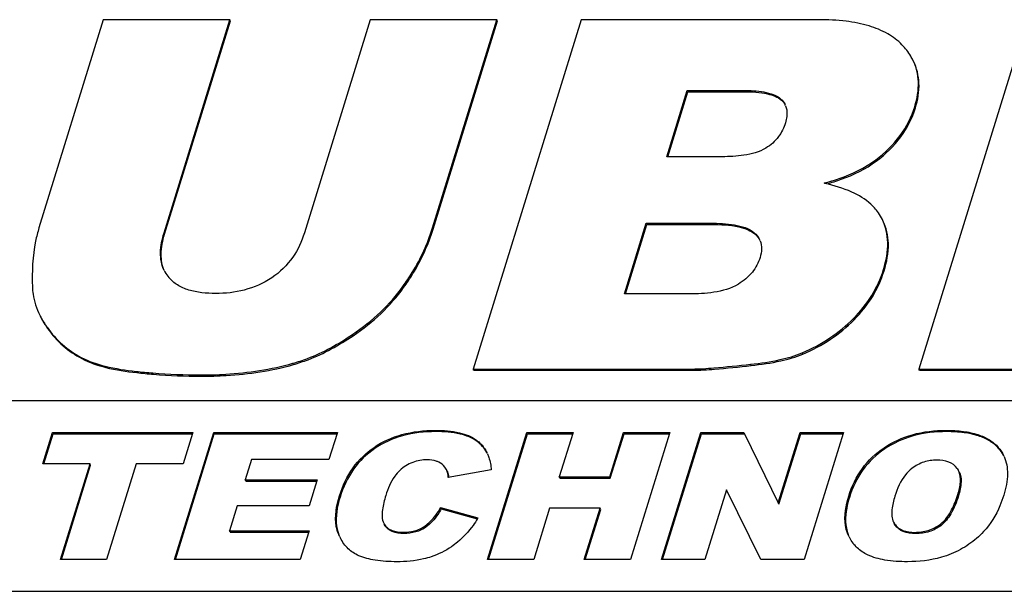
# Model space of a CAD drawing. Header units: millimetres. Extents: x 0 to 4200, y 0 to 2970.
# Tile 9 of 14: x 3088 to 3137, y 885 to 914. Entities that reach past the tile are written whole.
import ezdxf

# ---------------------------------------------------------------- set-up
doc = ezdxf.new("R2010")
doc.units = ezdxf.units.MM
doc.header["$LTSCALE"] = 231
doc.layers.get('0').update_dxf_attribs({"linetype": 'CONTINUOUS'})

msp = doc.modelspace()

# ---------------------------------------------------------------- linework, layer by layer
at = {"color": 7, "linetype": 'Continuous'}
for p, q in [((3092.156, 913.674), (3088.981, 903.4)), ((3098.404, 913.674), (3092.156, 913.674)), ((3095.153, 903.153), (3098.404, 913.674)), ((3095.183, 903.091), (3098.434, 913.611)), ((3098.434, 913.611), (3098.404, 913.674)), ((3105.329, 913.674), (3102.078, 903.153)), ((3111.576, 913.674), (3105.329, 913.674)), ((3108.401, 903.4), (3111.576, 913.674)), ((3108.432, 903.337), (3111.607, 913.611)), ((3115.737, 913.674), (3110.411, 896.44)), ((3111.607, 913.611), (3111.576, 913.674)), ((3127.458, 913.674), (3115.737, 913.674)), ((3137.728, 913.674), (3132.403, 896.44)), ((3119.965, 906.914), (3120.975, 910.182)), ((3120.015, 906.914), (3121.005, 910.12)), ((3120.975, 910.182), (3123.739, 910.182)), ((3121.005, 910.12), (3120.975, 910.182)), ((3121.005, 910.12), (3123.77, 910.12)), ((3122.688, 906.914), (3119.965, 906.914)), ((3130.602, 903.82), (3130.461, 904.07)), ((3117.872, 900.143), (3118.951, 903.635)), ((3117.922, 900.143), (3118.982, 903.572)), ((3118.951, 903.635), (3122.13, 903.635)), ((3118.982, 903.572), (3118.951, 903.635)), ((3118.982, 903.572), (3122.161, 903.572)), ((3121.065, 900.143), (3117.872, 900.143)), ((3110.442, 896.378), (3110.411, 896.44)), ((3110.411, 896.44), (3121.22, 896.44)), ((3110.442, 896.378), (3121.251, 896.378)), ((3132.433, 896.378), (3132.403, 896.44)), ((3132.403, 896.44), (3149.487, 896.44)), ((3132.433, 896.378), (3149.517, 896.378)), ((3172.848, 894.874), (3062.321, 894.874)), ((3089.178, 891.76), (3089.657, 893.307)), ((3089.228, 891.76), (3089.687, 893.245)), ((3089.657, 893.307), (3096.578, 893.307)), ((3089.687, 893.245), (3089.657, 893.307)), ((3089.687, 893.245), (3096.559, 893.245)), ((3095.667, 887.04), (3097.603, 893.307)), ((3095.716, 887.04), (3097.634, 893.245)), ((3096.563, 893.259), (3096.1, 891.76)), ((3096.578, 893.307), (3096.563, 893.259)), ((3097.603, 893.307), (3103.705, 893.307)), ((3097.634, 893.245), (3097.603, 893.307)), ((3097.634, 893.245), (3103.686, 893.245)), ((3103.69, 893.259), (3103.292, 891.969)), ((3103.705, 893.307), (3103.69, 893.259)), ((3111.122, 887.04), (3113.059, 893.307)), ((3111.172, 887.04), (3113.089, 893.245)), ((3113.059, 893.307), (3115.336, 893.307)), ((3113.089, 893.245), (3113.059, 893.307)), ((3113.089, 893.245), (3115.317, 893.245)), ((3115.321, 893.259), (3114.658, 891.114)), ((3115.336, 893.307), (3115.321, 893.259)), ((3117.146, 891.114), (3117.824, 893.307)), ((3117.177, 891.052), (3117.854, 893.245)), ((3117.824, 893.307), (3120.111, 893.307)), ((3117.854, 893.245), (3117.824, 893.307)), ((3117.854, 893.245), (3120.092, 893.245)), ((3120.096, 893.259), (3118.174, 887.04)), ((3119.702, 887.04), (3121.639, 893.307)), ((3119.752, 887.04), (3121.669, 893.245)), ((3120.111, 893.307), (3120.096, 893.259)), ((3121.639, 893.307), (3123.765, 893.307)), ((3121.669, 893.245), (3121.639, 893.307)), ((3121.669, 893.245), (3123.795, 893.245)), ((3123.765, 893.307), (3123.795, 893.245)), ((3123.795, 893.245), (3125.467, 889.836)), ((3125.467, 889.836), (3126.539, 893.307)), ((3125.512, 889.822), (3126.57, 893.245)), ((3126.539, 893.307), (3128.686, 893.307)), ((3126.57, 893.245), (3126.539, 893.307)), ((3126.57, 893.245), (3128.666, 893.245)), ((3128.671, 893.259), (3126.749, 887.04)), ((3128.686, 893.307), (3128.671, 893.259)), ((3091.501, 891.76), (3089.178, 891.76)), ((3090.042, 887.04), (3091.501, 891.76)), ((3090.092, 887.04), (3091.531, 891.698)), ((3091.531, 891.698), (3091.501, 891.76)), ((3093.778, 891.76), (3092.319, 887.04)), ((3096.1, 891.76), (3093.778, 891.76)), ((3099.472, 891.969), (3099.164, 890.973)), ((3103.292, 891.969), (3099.472, 891.969)), ((3109.093, 891.481), (3109.081, 891.502)), ((3111.303, 891.465), (3109.175, 891.084)), ((3099.194, 890.911), (3099.164, 890.973)), ((3099.164, 890.973), (3102.707, 890.973)), ((3099.194, 890.911), (3102.688, 890.911)), ((3102.692, 890.925), (3102.312, 889.695)), ((3102.707, 890.973), (3102.692, 890.925)), ((3114.689, 891.052), (3114.658, 891.114)), ((3114.658, 891.114), (3117.146, 891.114)), ((3114.689, 891.052), (3117.177, 891.052)), ((3117.177, 891.052), (3117.146, 891.114)), ((3122.905, 890.477), (3121.843, 887.04)), ((3124.603, 887.04), (3122.905, 890.477)), ((3098.769, 889.695), (3098.387, 888.46)), ((3102.312, 889.695), (3098.769, 889.695)), ((3125.497, 889.774), (3125.467, 889.836)), ((3125.497, 889.774), (3125.512, 889.822)), ((3108.804, 889.605), (3110.641, 889.092)), ((3108.834, 889.543), (3108.804, 889.605)), ((3108.834, 889.543), (3110.611, 889.047)), ((3114.183, 889.575), (3113.399, 887.04)), ((3116.671, 889.575), (3114.183, 889.575)), ((3115.887, 887.04), (3116.671, 889.575)), ((3115.937, 887.04), (3116.701, 889.513)), ((3116.701, 889.513), (3116.671, 889.575)), ((3105.993, 888.829), (3106.026, 888.771)), ((3106.057, 888.709), (3106.023, 888.767)), ((3131.156, 888.882), (3131.206, 888.796)), ((3131.236, 888.734), (3131.186, 888.82)), ((3098.418, 888.398), (3098.387, 888.46)), ((3098.387, 888.46), (3102.318, 888.46)), ((3098.418, 888.398), (3102.298, 888.398)), ((3102.303, 888.412), (3101.879, 887.04)), ((3102.318, 888.46), (3102.303, 888.412)), ((3103.824, 888.159), (3103.772, 888.271)), ((3128.958, 888.166), (3128.882, 888.339)), ((3092.319, 887.04), (3090.042, 887.04)), ((3101.879, 887.04), (3095.667, 887.04)), ((3113.399, 887.04), (3111.122, 887.04)), ((3118.174, 887.04), (3115.887, 887.04)), ((3121.843, 887.04), (3119.702, 887.04)), ((3126.749, 887.04), (3124.603, 887.04)), ((3070.469, 885.474), (3169.944, 885.474))]:
    msp.add_line(p, q, dxfattribs=at)
at = {"color": 9, "linetype": 'Continuous'}
for p, q in [((3123.77, 910.12), (3123.739, 910.182)), ((3125.629, 909.697), (3125.599, 909.759)), ((3132.231, 909.321), (3132.2, 909.383)), ((3130.303, 906.697), (3130.273, 906.76)), ((3108.432, 903.337), (3108.401, 903.4)), ((3122.161, 903.572), (3122.13, 903.635)), ((3095.183, 903.091), (3095.153, 903.153)), ((3124.31, 903.102), (3124.28, 903.164)), ((3130.686, 901.28), (3130.655, 901.342)), ((3106.975, 900.457), (3106.945, 900.519)), ((3129.207, 898.871), (3129.176, 898.934)), ((3089.409, 898.438), (3089.378, 898.5)), ((3104.486, 898.083), (3104.456, 898.145)), ((3091.101, 896.952), (3091.07, 897.014)), ((3126.682, 897.177), (3126.651, 897.239)), ((3101.54, 896.66), (3101.509, 896.722)), ((3124.129, 896.611), (3124.099, 896.673)), ((3093.805, 896.261), (3093.775, 896.323)), ((3096.985, 896.084), (3096.955, 896.147)), ((3121.251, 896.378), (3121.22, 896.44)), ((3108.564, 893.352), (3108.533, 893.414)), ((3133.78, 893.352), (3133.75, 893.414)), ((3110.6, 892.872), (3110.57, 892.934)), ((3105.55, 892.514), (3105.52, 892.576)), ((3130.717, 892.497), (3130.686, 892.559)), ((3136.355, 892.51), (3136.324, 892.572)), ((3103.842, 890.124), (3103.811, 890.187)), ((3128.973, 890.107), (3128.942, 890.17)), ((3134.355, 890.184), (3134.324, 890.246)), ((3106.057, 888.709), (3106.026, 888.771)), ((3108.068, 888.636), (3108.037, 888.698)), ((3131.236, 888.734), (3131.206, 888.796)), ((3133.502, 888.727), (3133.471, 888.789)), ((3103.802, 888.209), (3103.772, 888.271)), ((3106.985, 888.325), (3106.955, 888.387)), ((3128.913, 888.277), (3128.882, 888.339)), ((3132.241, 888.321), (3132.21, 888.383))]:
    msp.add_line(p, q, dxfattribs=at)
at = {"color": 7, "linetype": 'Continuous'}
for centre, radius, start, end in [((3125.002, 909.101), 0.887, 21.6862, 26.1359), ((3125.579, 896.059), 9.789, 77.0405, 77.3065), ((3123.686, 902.415), 0.95, 21.9745, 26.1394), ((3096.642, 902.02), 1.646, 206.1367, 208.54), ((3096.675, 902.04), 1.686, 208.6147, 220.0982), ((3109.395, 891.491), 1.879, 24.0218, 26.1321), ((3135.015, 891.418), 1.746, 23.8662, 26.1368), ((3107.348, 890.911), 1.861, 5.4878, 6.716), ((3133.713, 891.115), 0.724, 26.0896, 35.6824), ((3105.945, 891.874), 5.458, 328.9816, 329.3544), ((3106.011, 889.233), 2.437, 206.1329, 207.7603), ((3130.806, 889.073), 2.058, 206.1342, 208.0579)]:
    msp.add_arc(centre, radius, start, end, dxfattribs=at)
for points, knots in [([(3131.569, 912.439), (3131.363, 912.652), (3130.852, 913.034), (3129.903, 913.414), (3128.749, 913.634), (3127.91, 913.674), (3127.458, 913.674)], [0, 0, 0, 0, 0.201801, 0.428455, 0.691909, 1, 1, 1, 1]), ([(3132.109, 911.682), (3132.076, 911.749), (3131.927, 912.023), (3131.733, 912.27), (3131.569, 912.439)], [0, 0, 0, 0, 0.242286, 1, 1, 1, 1]), ([(3132.2, 909.383), (3132.322, 909.776), (3132.462, 910.563), (3132.272, 911.35), (3132.109, 911.682)], [0, 0, 0, 0, 0.52698, 1, 1, 1, 1]), ([(3132.231, 909.321), (3132.352, 909.714), (3132.492, 910.501), (3132.303, 911.288), (3132.14, 911.62)], [0, 0, 0, 0, 0.52698, 1, 1, 1, 1]), ([(3123.739, 910.182), (3124.079, 910.182), (3124.583, 910.159), (3125.212, 910.008), (3125.492, 909.86), (3125.599, 909.759)], [0, 0, 0, 0, 0.525666, 0.772842, 1, 1, 1, 1]), ([(3123.77, 910.12), (3124.161, 910.12), (3124.8, 910.091), (3125.445, 909.87), (3125.629, 909.697)], [0, 0, 0, 0, 0.607375, 1, 1, 1, 1]), ([(3125.826, 909.429), (3125.852, 909.365), (3125.926, 909.087), (3125.88, 908.791), (3125.816, 908.584)], [0, 0, 0, 0, 0.239296, 1, 1, 1, 1]), ([(3130.273, 906.76), (3130.726, 907.102), (3131.533, 907.874), (3132.043, 908.876), (3132.2, 909.383)], [0, 0, 0, 0, 0.517035, 1, 1, 1, 1]), ([(3130.303, 906.697), (3130.757, 907.039), (3131.564, 907.812), (3132.074, 908.814), (3132.231, 909.321)], [0, 0, 0, 0, 0.517035, 1, 1, 1, 1]), ([(3125.816, 908.584), (3125.741, 908.342), (3125.505, 907.849), (3125.093, 907.482), (3124.85, 907.338)], [0, 0, 0, 0, 0.473258, 1, 1, 1, 1]), ([(3124.85, 907.338), (3124.526, 907.144), (3123.787, 906.952), (3123.05, 906.914), (3122.688, 906.914)], [0, 0, 0, 0, 0.510809, 1, 1, 1, 1]), ([(3127.731, 905.61), (3127.981, 905.677), (3128.872, 905.949), (3129.735, 906.354), (3130.273, 906.76)], [0, 0, 0, 0, 0.278423, 1, 1, 1, 1]), ([(3127.859, 905.574), (3128.1, 905.642), (3128.956, 905.911), (3129.784, 906.306), (3130.303, 906.697)], [0, 0, 0, 0, 0.27742, 1, 1, 1, 1]), ([(3130.461, 904.07), (3130.343, 904.254), (3129.949, 904.708), (3129.027, 905.254), (3128.224, 905.496), (3127.775, 905.599)], [0, 0, 0, 0, 0.208031, 0.562614, 1, 1, 1, 1]), ([(3130.655, 901.342), (3130.79, 901.777), (3130.955, 902.618), (3130.772, 903.473), (3130.602, 903.82)], [0, 0, 0, 0, 0.54012, 1, 1, 1, 1]), ([(3088.981, 903.4), (3088.915, 903.184), (3088.675, 902.231), (3088.629, 901.238), (3088.659, 900.484)], [0, 0, 0, 0, 0.230467, 1, 1, 1, 1]), ([(3106.945, 900.519), (3107.106, 900.743), (3107.706, 901.639), (3108.164, 902.632), (3108.401, 903.4)], [0, 0, 0, 0, 0.255574, 1, 1, 1, 1]), ([(3106.975, 900.457), (3107.137, 900.681), (3107.736, 901.577), (3108.195, 902.57), (3108.432, 903.337)], [0, 0, 0, 0, 0.255574, 1, 1, 1, 1]), ([(3122.13, 903.635), (3122.521, 903.635), (3123.1, 903.608), (3123.826, 903.439), (3124.152, 903.277), (3124.28, 903.164)], [0, 0, 0, 0, 0.524574, 0.771906, 1, 1, 1, 1]), ([(3122.161, 903.572), (3122.614, 903.572), (3123.237, 903.543), (3123.955, 903.335), (3124.213, 903.187), (3124.31, 903.102)], [0, 0, 0, 0, 0.608175, 0.827128, 1, 1, 1, 1]), ([(3130.686, 901.28), (3130.82, 901.715), (3130.986, 902.556), (3130.803, 903.41), (3130.632, 903.758)], [0, 0, 0, 0, 0.54012, 1, 1, 1, 1]), ([(3095.163, 901.294), (3095.03, 901.566), (3094.921, 902.216), (3095.056, 902.84), (3095.153, 903.153)], [0, 0, 0, 0, 0.480322, 1, 1, 1, 1]), ([(3095.165, 901.295), (3095.055, 901.545), (3094.956, 902.168), (3095.084, 902.771), (3095.183, 903.091)], [0, 0, 0, 0, 0.449845, 1, 1, 1, 1]), ([(3102.078, 903.153), (3101.948, 902.733), (3101.552, 901.879), (3100.872, 901.214), (3100.469, 900.943)], [0, 0, 0, 0, 0.474506, 1, 1, 1, 1]), ([(3124.31, 903.102), (3124.329, 903.085), (3124.402, 903.018), (3124.466, 902.941), (3124.506, 902.88)], [0, 0, 0, 0, 0.259358, 1, 1, 1, 1]), ([(3124.567, 902.77), (3124.617, 902.645), (3124.663, 902.359), (3124.608, 902.081), (3124.565, 901.942)], [0, 0, 0, 0, 0.481971, 1, 1, 1, 1]), ([(3124.565, 901.942), (3124.485, 901.682), (3124.212, 901.157), (3123.755, 900.782), (3123.495, 900.625)], [0, 0, 0, 0, 0.472961, 1, 1, 1, 1]), ([(3129.176, 898.934), (3129.517, 899.275), (3130.119, 900.022), (3130.517, 900.896), (3130.655, 901.342)], [0, 0, 0, 0, 0.508167, 1, 1, 1, 1]), ([(3097.699, 900.167), (3097.471, 900.167), (3097.024, 900.189), (3096.383, 900.313), (3095.815, 900.552), (3095.507, 900.81), (3095.386, 900.954)], [0, 0, 0, 0, 0.272549, 0.532043, 0.774367, 1, 1, 1, 1]), ([(3100.469, 900.943), (3100.058, 900.666), (3099.149, 900.268), (3098.174, 900.167), (3097.699, 900.167)], [0, 0, 0, 0, 0.510575, 1, 1, 1, 1]), ([(3129.207, 898.871), (3129.548, 899.213), (3130.149, 899.96), (3130.548, 900.834), (3130.686, 901.28)], [0, 0, 0, 0, 0.508167, 1, 1, 1, 1]), ([(3088.659, 900.484), (3088.663, 900.366), (3088.707, 899.891), (3088.859, 899.427), (3089.018, 899.104)], [0, 0, 0, 0, 0.245812, 1, 1, 1, 1]), ([(3104.456, 898.145), (3104.944, 898.474), (3105.852, 899.192), (3106.616, 900.063), (3106.945, 900.519)], [0, 0, 0, 0, 0.511456, 1, 1, 1, 1]), ([(3104.486, 898.083), (3104.974, 898.412), (3105.882, 899.13), (3106.646, 900.001), (3106.975, 900.457)], [0, 0, 0, 0, 0.511456, 1, 1, 1, 1]), ([(3123.495, 900.625), (3123.131, 900.405), (3122.302, 900.184), (3121.472, 900.143), (3121.065, 900.143)], [0, 0, 0, 0, 0.510854, 1, 1, 1, 1]), ([(3089.018, 899.104), (3089.043, 899.053), (3089.15, 898.844), (3089.276, 898.645), (3089.378, 898.5)], [0, 0, 0, 0, 0.242882, 1, 1, 1, 1]), ([(3089.048, 899.042), (3089.073, 898.991), (3089.181, 898.782), (3089.306, 898.583), (3089.409, 898.438)], [0, 0, 0, 0, 0.242882, 1, 1, 1, 1]), ([(3126.651, 897.239), (3127.124, 897.44), (3128.028, 897.924), (3128.82, 898.577), (3129.176, 898.934)], [0, 0, 0, 0, 0.504805, 1, 1, 1, 1]), ([(3089.378, 898.5), (3089.597, 898.19), (3090.105, 897.618), (3090.737, 897.189), (3091.07, 897.014)], [0, 0, 0, 0, 0.502533, 1, 1, 1, 1]), ([(3089.409, 898.438), (3089.628, 898.127), (3090.135, 897.556), (3090.768, 897.127), (3091.101, 896.952)], [0, 0, 0, 0, 0.502533, 1, 1, 1, 1]), ([(3126.682, 897.177), (3127.155, 897.378), (3128.059, 897.862), (3128.85, 898.515), (3129.207, 898.871)], [0, 0, 0, 0, 0.504805, 1, 1, 1, 1]), ([(3101.509, 896.722), (3101.754, 896.791), (3102.792, 897.139), (3103.759, 897.676), (3104.456, 898.145)], [0, 0, 0, 0, 0.232251, 1, 1, 1, 1]), ([(3101.54, 896.66), (3101.784, 896.729), (3102.822, 897.077), (3103.79, 897.614), (3104.486, 898.083)], [0, 0, 0, 0, 0.232251, 1, 1, 1, 1]), ([(3091.07, 897.014), (3091.441, 896.819), (3092.337, 896.518), (3093.262, 896.376), (3093.775, 896.323)], [0, 0, 0, 0, 0.448634, 1, 1, 1, 1]), ([(3124.099, 896.673), (3124.587, 896.727), (3125.452, 896.854), (3126.3, 897.089), (3126.651, 897.239)], [0, 0, 0, 0, 0.562892, 1, 1, 1, 1]), ([(3124.129, 896.611), (3124.618, 896.665), (3125.483, 896.792), (3126.33, 897.027), (3126.682, 897.177)], [0, 0, 0, 0, 0.562892, 1, 1, 1, 1]), ([(3091.101, 896.952), (3091.472, 896.757), (3092.367, 896.456), (3093.293, 896.314), (3093.805, 896.261)], [0, 0, 0, 0, 0.448634, 1, 1, 1, 1]), ([(3096.955, 896.147), (3097.369, 896.147), (3098.901, 896.19), (3100.433, 896.417), (3101.509, 896.722)], [0, 0, 0, 0, 0.27025, 1, 1, 1, 1]), ([(3096.985, 896.084), (3097.399, 896.084), (3098.931, 896.128), (3100.463, 896.355), (3101.54, 896.66)], [0, 0, 0, 0, 0.27025, 1, 1, 1, 1]), ([(3121.22, 896.44), (3121.575, 896.44), (3122.536, 896.511), (3123.494, 896.606), (3124.099, 896.673)], [0, 0, 0, 0, 0.368385, 1, 1, 1, 1]), ([(3121.251, 896.378), (3121.606, 896.378), (3122.567, 896.449), (3123.525, 896.544), (3124.129, 896.611)], [0, 0, 0, 0, 0.368385, 1, 1, 1, 1]), ([(3093.775, 896.323), (3094.051, 896.294), (3095.109, 896.195), (3096.171, 896.147), (3096.955, 896.147)], [0, 0, 0, 0, 0.262114, 1, 1, 1, 1]), ([(3093.805, 896.261), (3094.082, 896.232), (3095.139, 896.133), (3096.202, 896.084), (3096.985, 896.084)], [0, 0, 0, 0, 0.262114, 1, 1, 1, 1]), ([(3105.52, 892.576), (3105.935, 892.858), (3106.918, 893.298), (3107.981, 893.414), (3108.533, 893.414)], [0, 0, 0, 0, 0.476112, 1, 1, 1, 1]), ([(3108.564, 893.352), (3108.011, 893.352), (3106.948, 893.236), (3105.966, 892.796), (3105.55, 892.514)], [0, 0, 0, 0, 0.523888, 1, 1, 1, 1]), ([(3108.533, 893.414), (3108.936, 893.414), (3109.644, 893.368), (3110.326, 893.113), (3110.57, 892.934)], [0, 0, 0, 0, 0.570987, 1, 1, 1, 1]), ([(3110.6, 892.872), (3110.356, 893.051), (3109.674, 893.305), (3108.967, 893.352), (3108.564, 893.352)], [0, 0, 0, 0, 0.429013, 1, 1, 1, 1]), ([(3130.686, 892.559), (3131.112, 892.846), (3132.11, 893.294), (3133.191, 893.414), (3133.75, 893.414)], [0, 0, 0, 0, 0.478529, 1, 1, 1, 1]), ([(3133.78, 893.352), (3133.221, 893.352), (3132.14, 893.232), (3131.142, 892.784), (3130.717, 892.497)], [0, 0, 0, 0, 0.521471, 1, 1, 1, 1]), ([(3133.75, 893.414), (3134.034, 893.414), (3134.562, 893.387), (3135.289, 893.236), (3135.884, 892.975), (3136.199, 892.715), (3136.324, 892.572)], [0, 0, 0, 0, 0.306019, 0.568091, 0.795002, 1, 1, 1, 1]), ([(3136.355, 892.51), (3136.23, 892.653), (3135.915, 892.913), (3135.319, 893.174), (3134.593, 893.324), (3134.064, 893.352), (3133.78, 893.352)], [0, 0, 0, 0, 0.204998, 0.431909, 0.693981, 1, 1, 1, 1]), ([(3110.57, 892.934), (3110.731, 892.816), (3110.921, 892.614), (3111.052, 892.38), (3111.082, 892.319)], [0, 0, 0, 0, 0.745675, 1, 1, 1, 1]), ([(3103.811, 890.187), (3103.962, 890.674), (3104.387, 891.595), (3105.119, 892.304), (3105.52, 892.576)], [0, 0, 0, 0, 0.512711, 1, 1, 1, 1]), ([(3105.55, 892.514), (3105.149, 892.242), (3104.418, 891.532), (3103.992, 890.611), (3103.842, 890.124)], [0, 0, 0, 0, 0.487289, 1, 1, 1, 1]), ([(3111.111, 892.256), (3111.137, 892.198), (3111.236, 891.944), (3111.285, 891.672), (3111.303, 891.465)], [0, 0, 0, 0, 0.234482, 1, 1, 1, 1]), ([(3128.942, 890.17), (3129.092, 890.653), (3129.53, 891.578), (3130.276, 892.283), (3130.686, 892.559)], [0, 0, 0, 0, 0.505817, 1, 1, 1, 1]), ([(3130.717, 892.497), (3130.306, 892.22), (3129.56, 891.516), (3129.122, 890.591), (3128.973, 890.107)], [0, 0, 0, 0, 0.494183, 1, 1, 1, 1]), ([(3136.611, 892.124), (3136.728, 891.859), (3136.834, 891.199), (3136.698, 890.56), (3136.593, 890.221)], [0, 0, 0, 0, 0.450004, 1, 1, 1, 1]), ([(3108.141, 891.965), (3107.898, 891.965), (3107.398, 891.881), (3106.973, 891.605), (3106.789, 891.436)], [0, 0, 0, 0, 0.493251, 1, 1, 1, 1]), ([(3108.72, 891.843), (3108.678, 891.864), (3108.494, 891.939), (3108.292, 891.965), (3108.141, 891.965)], [0, 0, 0, 0, 0.236446, 1, 1, 1, 1]), ([(3109.081, 891.502), (3109.061, 891.537), (3108.969, 891.677), (3108.833, 891.786), (3108.72, 891.843)], [0, 0, 0, 0, 0.243513, 1, 1, 1, 1]), ([(3133.292, 891.948), (3133.076, 891.948), (3132.632, 891.883), (3132.236, 891.669), (3132.058, 891.533)], [0, 0, 0, 0, 0.490789, 1, 1, 1, 1]), ([(3134.301, 891.537), (3134.199, 891.678), (3133.874, 891.91), (3133.492, 891.948), (3133.292, 891.948)], [0, 0, 0, 0, 0.464108, 1, 1, 1, 1]), ([(3106.789, 891.436), (3106.695, 891.35), (3106.383, 890.985), (3106.2, 890.532), (3106.097, 890.199)], [0, 0, 0, 0, 0.267782, 1, 1, 1, 1]), ([(3109.123, 891.418), (3109.132, 891.4), (3109.17, 891.307), (3109.187, 891.207), (3109.196, 891.129)], [0, 0, 0, 0, 0.207842, 1, 1, 1, 1]), ([(3132.058, 891.533), (3131.941, 891.445), (3131.554, 891.056), (3131.333, 890.539), (3131.217, 890.161)], [0, 0, 0, 0, 0.270362, 1, 1, 1, 1]), ([(3134.324, 890.246), (3134.386, 890.446), (3134.481, 890.836), (3134.448, 891.26), (3134.363, 891.434)], [0, 0, 0, 0, 0.520453, 1, 1, 1, 1]), ([(3134.393, 891.371), (3134.468, 891.219), (3134.518, 890.8), (3134.423, 890.407), (3134.355, 890.184)], [0, 0, 0, 0, 0.421791, 1, 1, 1, 1]), ([(3103.772, 888.271), (3103.716, 888.399), (3103.536, 889.028), (3103.662, 889.702), (3103.811, 890.187)], [0, 0, 0, 0, 0.215512, 1, 1, 1, 1]), ([(3106.097, 890.199), (3106.026, 889.969), (3105.936, 889.621), (3105.903, 889.156), (3105.944, 888.928), (3105.993, 888.83)], [0, 0, 0, 0, 0.5179, 0.764882, 1, 1, 1, 1]), ([(3128.882, 888.339), (3128.834, 888.464), (3128.68, 889.068), (3128.8, 889.707), (3128.942, 890.17)], [0, 0, 0, 0, 0.216884, 1, 1, 1, 1]), ([(3131.217, 890.161), (3131.15, 889.946), (3131.046, 889.528), (3131.064, 889.068), (3131.156, 888.882)], [0, 0, 0, 0, 0.520482, 1, 1, 1, 1]), ([(3133.471, 888.789), (3133.706, 888.97), (3134.044, 889.455), (3134.244, 889.986), (3134.324, 890.246)], [0, 0, 0, 0, 0.520891, 1, 1, 1, 1]), ([(3134.355, 890.184), (3134.259, 889.876), (3134.054, 889.342), (3133.697, 888.877), (3133.502, 888.727)], [0, 0, 0, 0, 0.566376, 1, 1, 1, 1]), ([(3136.593, 890.221), (3136.538, 890.043), (3136.307, 889.393), (3135.941, 888.786), (3135.598, 888.417)], [0, 0, 0, 0, 0.270183, 1, 1, 1, 1]), ([(3103.842, 890.124), (3103.785, 889.942), (3103.624, 889.322), (3103.622, 888.626), (3103.802, 888.209)], [0, 0, 0, 0, 0.296501, 1, 1, 1, 1]), ([(3128.973, 890.107), (3128.919, 889.934), (3128.765, 889.342), (3128.756, 888.683), (3128.913, 888.277)], [0, 0, 0, 0, 0.294127, 1, 1, 1, 1]), ([(3108.037, 888.698), (3108.121, 888.759), (3108.425, 889.019), (3108.66, 889.349), (3108.804, 889.605)], [0, 0, 0, 0, 0.262116, 1, 1, 1, 1]), ([(3108.834, 889.543), (3108.78, 889.447), (3108.572, 889.109), (3108.3, 888.805), (3108.068, 888.636)], [0, 0, 0, 0, 0.276823, 1, 1, 1, 1]), ([(3106.026, 888.771), (3106.069, 888.705), (3106.182, 888.583), (3106.492, 888.416), (3106.769, 888.387), (3106.955, 888.387)], [0, 0, 0, 0, 0.225495, 0.465866, 1, 1, 1, 1]), ([(3106.985, 888.325), (3106.792, 888.325), (3106.437, 888.358), (3106.141, 888.581), (3106.057, 888.709)], [0, 0, 0, 0, 0.55754, 1, 1, 1, 1]), ([(3106.955, 888.387), (3107.141, 888.387), (3107.523, 888.425), (3107.88, 888.584), (3108.037, 888.698)], [0, 0, 0, 0, 0.489735, 1, 1, 1, 1]), ([(3110.622, 889.062), (3110.554, 888.948), (3110.276, 888.521), (3109.929, 888.139), (3109.638, 887.9)], [0, 0, 0, 0, 0.261712, 1, 1, 1, 1]), ([(3131.206, 888.796), (3131.254, 888.727), (3131.377, 888.597), (3131.711, 888.416), (3132.01, 888.383), (3132.21, 888.383)], [0, 0, 0, 0, 0.225991, 0.466426, 1, 1, 1, 1]), ([(3132.241, 888.321), (3132.035, 888.321), (3131.652, 888.359), (3131.332, 888.597), (3131.236, 888.734)], [0, 0, 0, 0, 0.551385, 1, 1, 1, 1]), ([(3132.21, 888.383), (3132.43, 888.383), (3132.882, 888.438), (3133.29, 888.65), (3133.471, 888.789)], [0, 0, 0, 0, 0.490497, 1, 1, 1, 1]), ([(3133.502, 888.727), (3133.328, 888.593), (3132.923, 888.379), (3132.47, 888.321), (3132.241, 888.321)], [0, 0, 0, 0, 0.488589, 1, 1, 1, 1]), ([(3108.068, 888.636), (3107.922, 888.53), (3107.569, 888.366), (3107.185, 888.325), (3106.985, 888.325)], [0, 0, 0, 0, 0.473326, 1, 1, 1, 1]), ([(3135.598, 888.417), (3135.381, 888.183), (3134.885, 887.755), (3134.308, 887.449), (3134.004, 887.323)], [0, 0, 0, 0, 0.492435, 1, 1, 1, 1]), ([(3104.763, 887.23), (3104.572, 887.314), (3104.208, 887.553), (3103.955, 887.906), (3103.855, 888.097)], [0, 0, 0, 0, 0.491326, 1, 1, 1, 1]), ([(3109.638, 887.9), (3109.542, 887.82), (3109.144, 887.521), (3108.692, 887.297), (3108.34, 887.177)], [0, 0, 0, 0, 0.251952, 1, 1, 1, 1]), ([(3129.875, 887.27), (3129.687, 887.359), (3129.337, 887.589), (3129.085, 887.925), (3128.99, 888.105)], [0, 0, 0, 0, 0.505329, 1, 1, 1, 1]), ([(3131.838, 886.934), (3131.465, 886.934), (3130.796, 886.97), (3130.141, 887.143), (3129.875, 887.27)], [0, 0, 0, 0, 0.558999, 1, 1, 1, 1]), ([(3134.004, 887.323), (3133.844, 887.256), (3133.147, 887.015), (3132.401, 886.934), (3131.838, 886.934)], [0, 0, 0, 0, 0.234497, 1, 1, 1, 1]), ([(3106.636, 886.934), (3106.278, 886.934), (3105.643, 886.967), (3105.018, 887.12), (3104.763, 887.23)], [0, 0, 0, 0, 0.563206, 1, 1, 1, 1]), ([(3108.34, 887.177), (3108.217, 887.135), (3107.662, 886.98), (3107.081, 886.934), (3106.636, 886.934)], [0, 0, 0, 0, 0.225934, 1, 1, 1, 1])]:
    msp.add_open_spline(points, degree=3, knots=knots, dxfattribs=at)
for points in [[(3125.599, 909.759), (3125.68, 909.683), (3125.749, 909.591), (3125.798, 909.492)], [(3125.629, 909.697), (3125.691, 909.639), (3125.746, 909.573), (3125.79, 909.5)], [(3124.28, 903.164), (3124.385, 903.072), (3124.477, 902.959), (3124.539, 902.833)], [(3111.077, 892.326), (3110.961, 892.538), (3110.795, 892.729), (3110.6, 892.872)], [(3136.324, 892.572), (3136.426, 892.456), (3136.514, 892.325), (3136.582, 892.187)], [(3136.581, 892.186), (3136.518, 892.302), (3136.442, 892.411), (3136.355, 892.51)], [(3109.175, 891.084), (3109.167, 891.219), (3109.152, 891.359), (3109.092, 891.481)]]:
    msp.add_open_spline(points, degree=3, dxfattribs=at)

doc.saveas('drawing.dxf')
